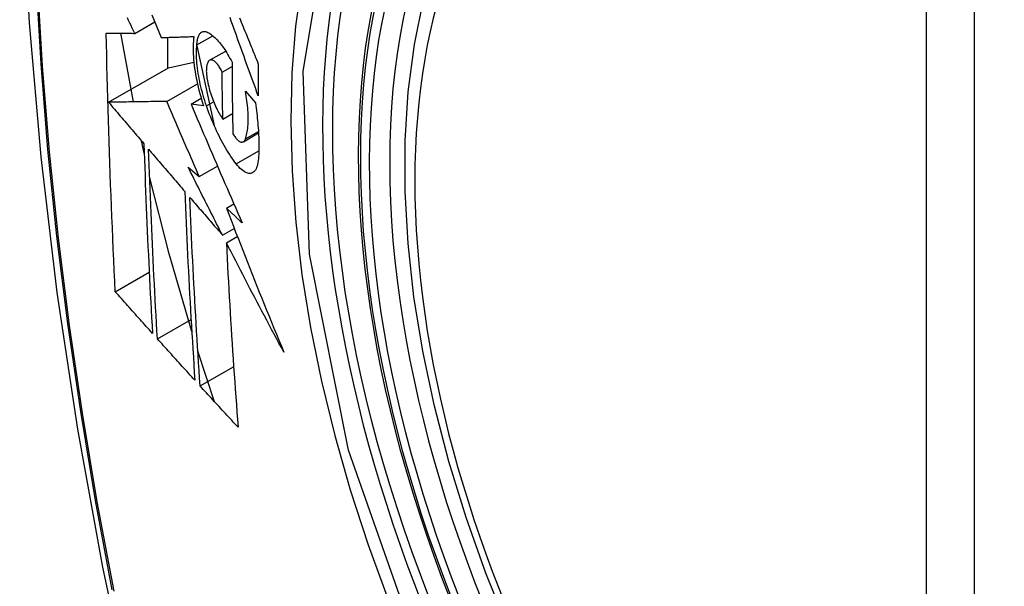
# Model space of a CAD drawing. Header units: inches. Extents: x 484 to 569.5, y 187.4 to 262.6.
# Tile 23 of 99: x 486.516 to 486.857, y 259.224 to 259.42. Entities that reach past the tile are written whole.
import ezdxf

# ---------------------------------------------------------------- set-up
doc = ezdxf.new("R2010")
doc.units = ezdxf.units.IN
doc.header["$MEASUREMENT"] = 0
doc.layers.add('Visible Edges(ANSI)', color=7, linetype='Continuous', lineweight=25)
doc.layers.add('Visible Tangent Edges(ANSI)', color=7, linetype='Continuous', lineweight=25)

msp = doc.modelspace()

# ---------------------------------------------------------------- linework, layer by layer
at = {"layer": 'Visible Edges(ANSI)'}
for p, q in [((486.55607, 259.41524), (486.56299, 259.41923)), ((486.5556, 259.39155), (486.5513, 259.41527)), ((486.56739, 259.41385), (486.56739, 259.40316)), ((486.57755, 259.41128), (486.58303, 259.41443)), ((486.57752, 259.41098), (486.5835, 259.38344)), ((486.58196, 259.40593), (486.5875, 259.40912)), ((486.54701, 259.39142), (486.56775, 259.40337)), ((486.56775, 259.40337), (486.57647, 259.40528)), ((486.58628, 259.40185), (486.58969, 259.40382)), ((486.56713, 259.39171), (486.57772, 259.39781)), ((486.59431, 259.39529), (486.59776, 259.39117)), ((486.57553, 259.39078), (486.57904, 259.3928)), ((486.57988, 259.39018), (486.57553, 259.39078)), ((486.58651, 259.38563), (486.58986, 259.38756)), ((486.59361, 259.37778), (486.59885, 259.3808)), ((486.55934, 259.37388), (486.55842, 259.37804)), ((486.57837, 259.36576), (486.58465, 259.36938)), ((486.57451, 259.36903), (486.57837, 259.36576)), ((486.58776, 259.35481), (486.59034, 259.35629)), ((486.58638, 259.34549), (486.59044, 259.34783)), ((486.58773, 259.34285), (486.59152, 259.34504)), ((486.54935, 259.32594), (486.56106, 259.33269)), ((486.56388, 259.30967), (486.57553, 259.31638)), ((486.58365, 259.28792), (486.57788, 259.30544)), ((486.57867, 259.29335), (486.59025, 259.30002))]:
    msp.add_line(p, q, dxfattribs=at)
at = {"layer": 'Visible Edges(ANSI)', "flags": 128}
for points in [[(486.57031, 259.84259), (486.55747, 259.80448), (486.54642, 259.76524), (486.53712, 259.72495), (486.52957, 259.68368), (486.52373, 259.64149), (486.51958, 259.59845), (486.51711, 259.55461), (486.51629, 259.51003), (486.5171, 259.46479), (486.51953, 259.41893), (486.52355, 259.37254), (486.52915, 259.32566), (486.53629, 259.27837), (486.54497, 259.23074), (486.55516, 259.18282), (486.56684, 259.1347)], [(486.68519, 259.20949), (486.67745, 259.22868), (486.6706, 259.24794), (486.66466, 259.2672), (486.65967, 259.28638), (486.65564, 259.30538), (486.6526, 259.32413), (486.65057, 259.34255), (486.64956, 259.36056), (486.64958, 259.37807), (486.65064, 259.39503), (486.65274, 259.41134), (486.65589, 259.42696), (486.6601, 259.44179), (486.66536, 259.45577), (486.67166, 259.46884), (486.67899, 259.4809), (486.68733, 259.4919), (486.69666, 259.50174), (486.70691, 259.51035), (486.71802, 259.51766)], [(486.55607, 259.41524), (486.55564, 259.41613), (486.55522, 259.41702), (486.55479, 259.41791), (486.55437, 259.4188), (486.55394, 259.41969), (486.55352, 259.42058)], [(486.56201, 259.42167), (486.56281, 259.41969), (486.5636, 259.41772), (486.5644, 259.41575), (486.5652, 259.41379)], [(486.59877, 259.3936), (486.59832, 259.39483), (486.59787, 259.39606), (486.59742, 259.3973), (486.59698, 259.39853), (486.59653, 259.39977), (486.59608, 259.401), (486.59563, 259.40224), (486.59519, 259.40348), (486.59474, 259.40471), (486.59429, 259.40595), (486.59385, 259.40719), (486.5934, 259.40842), (486.59296, 259.40966), (486.59251, 259.41089), (486.59207, 259.41213), (486.59163, 259.41336), (486.59119, 259.41459), (486.59075, 259.41582), (486.59031, 259.41705), (486.58987, 259.41828), (486.58943, 259.4195), (486.589, 259.42072)], [(486.5923, 259.42056), (486.5926, 259.4198), (486.59291, 259.41905), (486.59322, 259.41829), (486.59352, 259.41753), (486.59383, 259.41678), (486.59414, 259.41602), (486.59445, 259.41526), (486.59476, 259.41451), (486.59506, 259.41375), (486.59537, 259.41299), (486.59568, 259.41223), (486.59599, 259.41147), (486.5963, 259.41071), (486.59661, 259.40995), (486.59692, 259.40919), (486.59723, 259.40843), (486.59754, 259.40767), (486.59785, 259.40691), (486.59816, 259.40616), (486.59847, 259.4054), (486.59878, 259.40464)], [(486.54935, 259.32594), (486.54917, 259.32962), (486.54899, 259.33331), (486.54882, 259.33701), (486.54865, 259.3407), (486.54848, 259.3444), (486.54832, 259.3481), (486.54817, 259.3518), (486.54801, 259.35551), (486.54787, 259.35922), (486.54772, 259.36293), (486.54758, 259.36665), (486.54745, 259.37037), (486.54732, 259.37409), (486.54719, 259.37782), (486.54707, 259.38155), (486.54696, 259.38529), (486.54685, 259.38903), (486.54674, 259.39278), (486.54664, 259.39653), (486.54655, 259.40028), (486.54646, 259.40403), (486.54638, 259.40778), (486.5463, 259.41154), (486.54622, 259.4153)], [(486.54622, 259.4153), (486.54661, 259.4153), (486.547, 259.41529), (486.5474, 259.41529), (486.54779, 259.41529), (486.54819, 259.41529), (486.5486, 259.41528), (486.549, 259.41528), (486.54941, 259.41528), (486.54982, 259.41528), (486.55023, 259.41527), (486.55064, 259.41527), (486.55105, 259.41527), (486.55147, 259.41527), (486.55188, 259.41526), (486.5523, 259.41526), (486.55272, 259.41526), (486.55314, 259.41526), (486.55355, 259.41526), (486.55397, 259.41525), (486.55439, 259.41525), (486.55481, 259.41525), (486.55523, 259.41525), (486.55565, 259.41524), (486.55607, 259.41524)], [(486.5652, 259.41379), (486.56566, 259.4138), (486.56612, 259.41381), (486.56659, 259.41383), (486.56705, 259.41384), (486.56752, 259.41386), (486.56799, 259.41387), (486.56846, 259.41388), (486.56893, 259.4139), (486.5694, 259.41391), (486.56987, 259.41393), (486.57034, 259.41394), (486.57081, 259.41396), (486.57129, 259.41397), (486.57176, 259.41399), (486.57224, 259.414), (486.57271, 259.41402), (486.57318, 259.41403), (486.57366, 259.41405), (486.57413, 259.41406), (486.57461, 259.41408), (486.57508, 259.4141), (486.57556, 259.41411), (486.57603, 259.41413), (486.57651, 259.41414)], [(486.57651, 259.41414), (486.57641, 259.41337), (486.57633, 259.41257), (486.57627, 259.41173), (486.57624, 259.41087), (486.57622, 259.40997), (486.57623, 259.40905), (486.57626, 259.40811), (486.57632, 259.40714), (486.57639, 259.40616), (486.57649, 259.40515), (486.5766, 259.40413), (486.57674, 259.40309), (486.5769, 259.40204), (486.57708, 259.40098), (486.57728, 259.3999), (486.5775, 259.39882), (486.57774, 259.39774), (486.57799, 259.39666), (486.57827, 259.39557), (486.57856, 259.39449), (486.57886, 259.3934), (486.57919, 259.39232), (486.57953, 259.39125), (486.57988, 259.39018)], [(486.57755, 259.41128), (486.57758, 259.41171), (486.57761, 259.41212), (486.57766, 259.41252), (486.57772, 259.4129), (486.5778, 259.41326), (486.57788, 259.41359), (486.57798, 259.41391), (486.57808, 259.4142), (486.5782, 259.41447), (486.57833, 259.41472), (486.57846, 259.41495), (486.57861, 259.41515), (486.57876, 259.41533), (486.57893, 259.41548), (486.5791, 259.41561), (486.57928, 259.41572), (486.57947, 259.4158), (486.57966, 259.41586), (486.57986, 259.4159), (486.58007, 259.41591), (486.58028, 259.41589), (486.5805, 259.41586), (486.58073, 259.4158), (486.58096, 259.41571)], [(486.58096, 259.41571), (486.5813, 259.41556), (486.58165, 259.41538), (486.58201, 259.41517), (486.58237, 259.41493), (486.58273, 259.41467), (486.58309, 259.41438), (486.58346, 259.41407), (486.58383, 259.41373), (486.5842, 259.41336), (486.58457, 259.41297), (486.58495, 259.41256), (486.58532, 259.41213), (486.58569, 259.41167), (486.58607, 259.41119), (486.58644, 259.41068), (486.58681, 259.41016), (486.58718, 259.40962), (486.58755, 259.40905), (486.58791, 259.40847), (486.58827, 259.40786), (486.58863, 259.40724), (486.58899, 259.4066), (486.58934, 259.40594), (486.58969, 259.40527)], [(486.58087, 259.39016), (486.58056, 259.39109), (486.58025, 259.39202), (486.57997, 259.39295), (486.57969, 259.39389), (486.57943, 259.39484), (486.57918, 259.39578), (486.57895, 259.39672), (486.57873, 259.39767), (486.57853, 259.39861), (486.57834, 259.39954), (486.57817, 259.40047), (486.57802, 259.40139), (486.57788, 259.4023), (486.57776, 259.4032), (486.57766, 259.40409), (486.57758, 259.40496), (486.57751, 259.40582), (486.57746, 259.40667), (486.57743, 259.40749), (486.57742, 259.40829), (486.57743, 259.40907), (486.57745, 259.40983), (486.57749, 259.41057), (486.57755, 259.41128)], [(486.5817, 259.40572), (486.58159, 259.4056), (486.58149, 259.40547), (486.5814, 259.40532), (486.58131, 259.40516), (486.58123, 259.40499), (486.58116, 259.4048), (486.58109, 259.40459), (486.58103, 259.40438), (486.58098, 259.40415), (486.58093, 259.4039), (486.58089, 259.40364), (486.58086, 259.40338), (486.58084, 259.4031), (486.58082, 259.40281), (486.58082, 259.40251), (486.58081, 259.40219), (486.58082, 259.40187), (486.58084, 259.40155), (486.58086, 259.40121), (486.58089, 259.40087), (486.58093, 259.40052), (486.58097, 259.40016), (486.58102, 259.3998), (486.58108, 259.39944)], [(486.58628, 259.40185), (486.58609, 259.40225), (486.58589, 259.40263), (486.5857, 259.403), (486.58549, 259.40335), (486.58529, 259.40369), (486.58508, 259.404), (486.58487, 259.40429), (486.58466, 259.40457), (486.58445, 259.40482), (486.58424, 259.40505), (486.58403, 259.40526), (486.58382, 259.40545), (486.58362, 259.40561), (486.58342, 259.40575), (486.58322, 259.40587), (486.58302, 259.40596), (486.58284, 259.40602), (486.58265, 259.40606), (486.58247, 259.40607), (486.5823, 259.40605), (486.58214, 259.40601), (486.58198, 259.40594), (486.58183, 259.40584), (486.5817, 259.40572)], [(486.58969, 259.40527), (486.58969, 259.40423), (486.5897, 259.40319), (486.5897, 259.40216), (486.58971, 259.40112), (486.58971, 259.40009), (486.58972, 259.39905), (486.58973, 259.39802), (486.58974, 259.39698), (486.58975, 259.39595), (486.58976, 259.39492), (486.58977, 259.39388), (486.58978, 259.39285), (486.58979, 259.39182), (486.58981, 259.39079), (486.58982, 259.38976), (486.58984, 259.38873), (486.58985, 259.3877), (486.58987, 259.38667), (486.58989, 259.38564), (486.58991, 259.38461), (486.58993, 259.38358), (486.58995, 259.38256), (486.58997, 259.38153), (486.58999, 259.38051)], [(486.59878, 259.40464), (486.59878, 259.40418), (486.59877, 259.40372), (486.59877, 259.40325), (486.59877, 259.40279), (486.59877, 259.40233), (486.59877, 259.40187), (486.59877, 259.40141), (486.59876, 259.40095), (486.59876, 259.40049), (486.59876, 259.40003), (486.59876, 259.39957), (486.59876, 259.39911), (486.59876, 259.39865), (486.59876, 259.39819), (486.59876, 259.39773), (486.59876, 259.39727), (486.59876, 259.39681), (486.59876, 259.39635), (486.59876, 259.39589), (486.59876, 259.39543), (486.59877, 259.39497), (486.59877, 259.39452), (486.59877, 259.39406), (486.59877, 259.3936)], [(486.58651, 259.38563), (486.58649, 259.3863), (486.58648, 259.38698), (486.58647, 259.38765), (486.58646, 259.38833), (486.58644, 259.389), (486.58643, 259.38968), (486.58642, 259.39035), (486.58641, 259.39103), (486.5864, 259.3917), (486.58639, 259.39238), (486.58638, 259.39305), (486.58637, 259.39373), (486.58636, 259.39441), (486.58635, 259.39508), (486.58634, 259.39576), (486.58634, 259.39643), (486.58633, 259.39711), (486.58632, 259.39779), (486.58631, 259.39847), (486.58631, 259.39914), (486.5863, 259.39982), (486.58629, 259.4005), (486.58629, 259.40118), (486.58628, 259.40185)], [(486.58108, 259.39944), (486.5812, 259.3988), (486.58133, 259.39816), (486.58147, 259.39752), (486.58162, 259.39688), (486.58179, 259.39623), (486.58196, 259.39559), (486.58215, 259.39495), (486.58235, 259.39431), (486.58256, 259.39368), (486.58278, 259.39305), (486.58301, 259.39243), (486.58324, 259.39182), (486.58348, 259.39123), (486.58374, 259.39064), (486.58399, 259.39006), (486.58426, 259.3895), (486.58452, 259.38896), (486.5848, 259.38843), (486.58507, 259.38792), (486.58535, 259.38742), (486.58564, 259.38695), (486.58593, 259.38649), (486.58621, 259.38605), (486.58651, 259.38563)], [(486.5943, 259.37873), (486.59446, 259.37918), (486.5946, 259.37966), (486.59473, 259.38016), (486.59485, 259.38069), (486.59495, 259.38124), (486.59504, 259.38181), (486.59512, 259.38241), (486.59518, 259.38303), (486.59523, 259.38368), (486.59526, 259.38434), (486.59528, 259.38502), (486.59529, 259.38573), (486.59528, 259.38645), (486.59526, 259.38719), (486.59523, 259.38795), (486.59518, 259.38872), (486.59512, 259.3895), (486.59504, 259.3903), (486.59495, 259.39111), (486.59485, 259.39193), (486.59473, 259.39276), (486.5946, 259.39359), (486.59446, 259.39444), (486.59431, 259.39529)], [(486.56713, 259.39171), (486.56635, 259.3917), (486.56556, 259.39169), (486.56477, 259.39168), (486.56398, 259.39166), (486.56318, 259.39165), (486.56238, 259.39164), (486.56157, 259.39163), (486.56076, 259.39162), (486.55994, 259.39161), (486.55912, 259.39159), (486.55829, 259.39158), (486.55745, 259.39157), (486.55662, 259.39156), (486.55577, 259.39155), (486.55492, 259.39154), (486.55407, 259.39152), (486.55321, 259.39151), (486.55234, 259.3915), (486.55147, 259.39149), (486.55059, 259.39147), (486.5497, 259.39146), (486.54881, 259.39145), (486.54791, 259.39144), (486.54701, 259.39142)], [(486.54701, 259.39142), (486.54752, 259.39083), (486.54802, 259.39023), (486.54853, 259.38963), (486.54904, 259.38904), (486.54955, 259.38844), (486.55006, 259.38784), (486.55057, 259.38724), (486.55108, 259.38665), (486.55159, 259.38605), (486.55209, 259.38545), (486.5526, 259.38485), (486.55311, 259.38426), (486.55362, 259.38366), (486.55413, 259.38306), (486.55464, 259.38246), (486.55515, 259.38187), (486.55566, 259.38127), (486.55617, 259.38067), (486.55668, 259.38007), (486.55719, 259.37948), (486.5577, 259.37888), (486.55821, 259.37828), (486.55872, 259.37769), (486.55923, 259.37709)], [(486.57837, 259.36576), (486.5779, 259.36684), (486.57742, 259.36792), (486.57695, 259.369), (486.57648, 259.37008), (486.57601, 259.37116), (486.57553, 259.37224), (486.57506, 259.37333), (486.57459, 259.37441), (486.57412, 259.37549), (486.57365, 259.37657), (486.57318, 259.37766), (486.57271, 259.37874), (486.57224, 259.37982), (486.57178, 259.3809), (486.57131, 259.38198), (486.57084, 259.38307), (486.57037, 259.38415), (486.56991, 259.38523), (486.56944, 259.38631), (486.56898, 259.38739), (486.56851, 259.38847), (486.56805, 259.38955), (486.56759, 259.39063), (486.56713, 259.39171)], [(486.57553, 259.39078), (486.57625, 259.38908), (486.57697, 259.38738), (486.57769, 259.38568), (486.57841, 259.38397), (486.57914, 259.38226), (486.57987, 259.38055), (486.5806, 259.37884), (486.58133, 259.37713), (486.58206, 259.37541), (486.5828, 259.3737), (486.58353, 259.37198), (486.58427, 259.37026), (486.58501, 259.36855), (486.58575, 259.36683), (486.5865, 259.36511), (486.58724, 259.36339), (486.58799, 259.36168), (486.58873, 259.35996), (486.58948, 259.35824), (486.59023, 259.35653), (486.59098, 259.35482), (486.59173, 259.3531), (486.59249, 259.35139), (486.59324, 259.34969)], [(486.59114, 259.37014), (486.59067, 259.37075), (486.5902, 259.37139), (486.58974, 259.37205), (486.58927, 259.37273), (486.58881, 259.37344), (486.58835, 259.37416), (486.58789, 259.37491), (486.58743, 259.37567), (486.58698, 259.37646), (486.58653, 259.37726), (486.58608, 259.37809), (486.58564, 259.37893), (486.5852, 259.37979), (486.58477, 259.38067), (486.58435, 259.38156), (486.58393, 259.38247), (486.58352, 259.38339), (486.58312, 259.38432), (486.58272, 259.38527), (486.58233, 259.38622), (486.58195, 259.38719), (486.58158, 259.38817), (486.58122, 259.38916), (486.58087, 259.39016)], [(486.59776, 259.39117), (486.59789, 259.39028), (486.59801, 259.3894), (486.59813, 259.38852), (486.59824, 259.38765), (486.59834, 259.38679), (486.59843, 259.38593), (486.59852, 259.38508), (486.5986, 259.38423), (486.59867, 259.3834), (486.59874, 259.38257), (486.59879, 259.38175), (486.59884, 259.38093), (486.59888, 259.38013), (486.59892, 259.37933), (486.59894, 259.37855), (486.59896, 259.37778), (486.59897, 259.37701), (486.59898, 259.37626), (486.59897, 259.37551), (486.59896, 259.37478), (486.59894, 259.37406), (486.59891, 259.37335), (486.59888, 259.37265), (486.59883, 259.37197)], [(486.58999, 259.38051), (486.5902, 259.38016), (486.59041, 259.37983), (486.59063, 259.37953), (486.59084, 259.37924), (486.59106, 259.37898), (486.59127, 259.37873), (486.59149, 259.37851), (486.5917, 259.37832), (486.59191, 259.37814), (486.59211, 259.378), (486.59232, 259.37787), (486.59251, 259.37778), (486.59271, 259.37771), (486.59289, 259.37766), (486.59307, 259.37765), (486.59325, 259.37766), (486.59341, 259.3777), (486.59357, 259.37776), (486.59372, 259.37786), (486.59385, 259.37798), (486.59398, 259.37812), (486.5941, 259.3783), (486.59421, 259.3785), (486.5943, 259.37873)], [(486.55923, 259.37709), (486.55932, 259.37433), (486.55942, 259.37157), (486.55951, 259.36882), (486.55961, 259.36607), (486.55972, 259.36332), (486.55982, 259.36058), (486.55993, 259.35783), (486.56004, 259.35509), (486.56016, 259.35236), (486.56028, 259.34962), (486.5604, 259.34689), (486.56052, 259.34416), (486.56064, 259.34143), (486.56077, 259.3387), (486.5609, 259.33598), (486.56104, 259.33325), (486.56117, 259.33054), (486.56131, 259.32782), (486.56145, 259.3251), (486.56159, 259.32239), (486.56174, 259.31968), (486.56189, 259.31696), (486.56204, 259.31426), (486.56219, 259.31155)], [(486.56388, 259.30967), (486.56372, 259.31239), (486.56357, 259.3151), (486.56342, 259.31782), (486.56327, 259.32054), (486.56312, 259.32326), (486.56298, 259.32598), (486.56284, 259.3287), (486.5627, 259.33142), (486.56256, 259.33415), (486.56243, 259.33687), (486.5623, 259.33959), (486.56217, 259.34232), (486.56205, 259.34505), (486.56193, 259.34778), (486.56181, 259.35051), (486.56169, 259.35324), (486.56158, 259.35598), (486.56146, 259.35871), (486.56136, 259.36145), (486.56125, 259.36419), (486.56115, 259.36693), (486.56105, 259.36968), (486.56096, 259.37243), (486.56086, 259.37518)], [(486.56086, 259.37518), (486.56138, 259.37457), (486.5619, 259.37397), (486.56242, 259.37336), (486.56294, 259.37275), (486.56346, 259.37214), (486.56398, 259.37154), (486.5645, 259.37093), (486.56502, 259.37032), (486.56554, 259.36971), (486.56606, 259.3691), (486.56658, 259.3685), (486.5671, 259.36789), (486.56763, 259.36728), (486.56815, 259.36667), (486.56867, 259.36606), (486.56919, 259.36545), (486.56971, 259.36485), (486.57023, 259.36424), (486.57076, 259.36363), (486.57128, 259.36302), (486.5718, 259.36241), (486.57232, 259.36181), (486.57284, 259.3612), (486.57336, 259.36059)], [(486.59883, 259.37197), (486.59877, 259.37124), (486.59867, 259.37056), (486.59854, 259.36993), (486.59839, 259.36935), (486.59821, 259.36883), (486.598, 259.36837), (486.59776, 259.36796), (486.5975, 259.36762), (486.59722, 259.36733), (486.59692, 259.36711), (486.59659, 259.36695), (486.59625, 259.36685), (486.59589, 259.3668), (486.59551, 259.36682), (486.59512, 259.3669), (486.59471, 259.36704), (486.59429, 259.36724), (486.59386, 259.36749), (486.59342, 259.3678), (486.59298, 259.36816), (486.59252, 259.36858), (486.59207, 259.36905), (486.59161, 259.36957), (486.59114, 259.37014)], [(486.58638, 259.34549), (486.58588, 259.34647), (486.58538, 259.34745), (486.58488, 259.34843), (486.58438, 259.34941), (486.58388, 259.35039), (486.58339, 259.35137), (486.58289, 259.35236), (486.58239, 259.35334), (486.58189, 259.35432), (486.5814, 259.3553), (486.5809, 259.35628), (486.58041, 259.35726), (486.57991, 259.35825), (486.57942, 259.35923), (486.57893, 259.36021), (486.57843, 259.36119), (486.57794, 259.36217), (486.57745, 259.36315), (486.57696, 259.36413), (486.57647, 259.36511), (486.57598, 259.36609), (486.57549, 259.36707), (486.575, 259.36805), (486.57451, 259.36903)], [(486.57578, 259.31214), (486.56798, 259.33903), (486.56119, 259.36579)], [(486.57336, 259.36059), (486.57347, 259.35784), (486.57358, 259.35509), (486.5737, 259.35235), (486.57382, 259.34961), (486.57394, 259.34687), (486.57407, 259.34413), (486.5742, 259.3414), (486.57433, 259.33866), (486.57446, 259.33594), (486.5746, 259.33321), (486.57475, 259.33049), (486.57489, 259.32777), (486.57504, 259.32505), (486.57519, 259.32234), (486.57534, 259.31962), (486.5755, 259.31691), (486.57566, 259.31421), (486.57582, 259.31151), (486.57598, 259.30881), (486.57615, 259.30611), (486.57632, 259.30342), (486.57649, 259.30072), (486.57666, 259.29804), (486.57684, 259.29535)], [(486.57867, 259.29335), (486.57849, 259.29605), (486.57831, 259.29875), (486.57813, 259.30145), (486.57796, 259.30415), (486.57779, 259.30685), (486.57762, 259.30955), (486.57746, 259.31226), (486.5773, 259.31496), (486.57714, 259.31767), (486.57698, 259.32038), (486.57683, 259.32309), (486.57668, 259.32581), (486.57653, 259.32852), (486.57638, 259.33124), (486.57624, 259.33396), (486.5761, 259.33668), (486.57597, 259.3394), (486.57584, 259.34213), (486.57571, 259.34486), (486.57558, 259.34759), (486.57546, 259.35033), (486.57534, 259.35306), (486.57523, 259.35581), (486.57512, 259.35855)], [(486.57512, 259.35855), (486.57559, 259.35801), (486.57605, 259.35746), (486.57652, 259.35692), (486.57699, 259.35638), (486.57746, 259.35583), (486.57793, 259.35529), (486.57839, 259.35474), (486.57886, 259.3542), (486.57933, 259.35366), (486.5798, 259.35311), (486.58027, 259.35257), (486.58074, 259.35202), (486.58121, 259.35148), (486.58168, 259.35093), (486.58215, 259.35039), (486.58262, 259.34984), (486.58309, 259.3493), (486.58356, 259.34876), (486.58403, 259.34821), (486.5845, 259.34767), (486.58497, 259.34712), (486.58544, 259.34658), (486.58591, 259.34604), (486.58638, 259.34549)], [(486.59324, 259.34969), (486.59301, 259.3499), (486.59278, 259.35011), (486.59256, 259.35033), (486.59233, 259.35054), (486.5921, 259.35075), (486.59187, 259.35097), (486.59164, 259.35118), (486.59141, 259.35139), (486.59119, 259.35161), (486.59096, 259.35182), (486.59073, 259.35203), (486.5905, 259.35225), (486.59027, 259.35246), (486.59004, 259.35267), (486.58982, 259.35289), (486.58959, 259.3531), (486.58936, 259.35331), (486.58913, 259.35353), (486.5889, 259.35374), (486.58868, 259.35395), (486.58845, 259.35417), (486.58822, 259.35438), (486.58799, 259.35459), (486.58776, 259.35481)], [(486.58776, 259.35481), (486.58856, 259.35273), (486.58935, 259.35066), (486.59015, 259.34858), (486.59095, 259.34651), (486.59176, 259.34443), (486.59257, 259.34235), (486.59338, 259.34028), (486.59419, 259.3382), (486.59501, 259.33613), (486.59583, 259.33405), (486.59665, 259.33197), (486.59747, 259.3299), (486.5983, 259.32782), (486.59913, 259.32575), (486.59997, 259.32367), (486.60081, 259.3216), (486.60165, 259.31952), (486.60249, 259.31745), (486.60334, 259.31538), (486.60419, 259.3133), (486.60505, 259.31123), (486.6059, 259.30916), (486.60677, 259.30709), (486.60763, 259.30502)], [(486.60763, 259.30502), (486.60678, 259.3066), (486.60593, 259.30817), (486.60508, 259.30974), (486.60424, 259.31132), (486.60339, 259.31289), (486.60255, 259.31447), (486.60171, 259.31605), (486.60087, 259.31762), (486.60004, 259.3192), (486.5992, 259.32078), (486.59837, 259.32236), (486.59754, 259.32394), (486.59671, 259.32552), (486.59588, 259.3271), (486.59506, 259.32868), (486.59423, 259.33026), (486.59341, 259.33183), (486.59259, 259.33341), (486.59178, 259.33499), (486.59096, 259.33656), (486.59015, 259.33814), (486.58934, 259.33971), (486.58853, 259.34128), (486.58773, 259.34285)], [(486.58773, 259.34285), (486.58786, 259.34016), (486.58799, 259.33747), (486.58813, 259.33479), (486.58827, 259.3321), (486.58842, 259.32942), (486.58857, 259.32674), (486.58872, 259.32407), (486.58888, 259.32139), (486.58904, 259.31872), (486.5892, 259.31606), (486.58937, 259.31339), (486.58954, 259.31073), (486.58971, 259.30807), (486.58989, 259.30542), (486.59007, 259.30277), (486.59025, 259.30012), (486.59043, 259.29748), (486.59062, 259.29484), (486.59081, 259.29221), (486.591, 259.28958), (486.59119, 259.28696), (486.59139, 259.28434), (486.59159, 259.28173), (486.59179, 259.27912)], [(486.56219, 259.31155), (486.56165, 259.31215), (486.56111, 259.31275), (486.56058, 259.31335), (486.56004, 259.31394), (486.5595, 259.31454), (486.55897, 259.31514), (486.55843, 259.31574), (486.55789, 259.31634), (486.55736, 259.31694), (486.55682, 259.31754), (486.55629, 259.31814), (486.55575, 259.31874), (486.55522, 259.31934), (486.55468, 259.31994), (486.55415, 259.32054), (486.55361, 259.32114), (486.55308, 259.32174), (486.55254, 259.32234), (486.55201, 259.32294), (486.55148, 259.32354), (486.55094, 259.32414), (486.55041, 259.32474), (486.54988, 259.32534), (486.54935, 259.32594)], [(486.57684, 259.29535), (486.5763, 259.29595), (486.57576, 259.29654), (486.57521, 259.29714), (486.57467, 259.29773), (486.57413, 259.29833), (486.57359, 259.29893), (486.57304, 259.29952), (486.5725, 259.30012), (486.57196, 259.30072), (486.57142, 259.30131), (486.57088, 259.30191), (486.57034, 259.30251), (486.5698, 259.3031), (486.56926, 259.3037), (486.56872, 259.3043), (486.56818, 259.3049), (486.56764, 259.30549), (486.5671, 259.30609), (486.56656, 259.30669), (486.56602, 259.30728), (486.56549, 259.30788), (486.56495, 259.30848), (486.56441, 259.30907), (486.56388, 259.30967)], [(486.59179, 259.27912), (486.59124, 259.27971), (486.59069, 259.2803), (486.59014, 259.2809), (486.58959, 259.28149), (486.58904, 259.28208), (486.58849, 259.28267), (486.58794, 259.28327), (486.58739, 259.28386), (486.58685, 259.28445), (486.5863, 259.28504), (486.58575, 259.28564), (486.5852, 259.28623), (486.58466, 259.28682), (486.58411, 259.28742), (486.58356, 259.28801), (486.58302, 259.2886), (486.58247, 259.2892), (486.58193, 259.28979), (486.58138, 259.29038), (486.58084, 259.29098), (486.5803, 259.29157), (486.57975, 259.29216), (486.57921, 259.29276), (486.57867, 259.29335)]]:
    msp.add_lwpolyline(points, dxfattribs=at)
at = {"layer": 'Visible Edges(ANSI)'}
msp.add_ellipse((486.86691, 259.24222), major_axis=(0.15718, -0.27294), ratio=0.578093, start_param=2.362013, end_param=7.062765, dxfattribs=at)
msp.add_ellipse((486.86343, 259.24021), major_axis=(-0.15963, 0.2772), ratio=0.578093, dxfattribs=at)
at = {"layer": 'Visible Tangent Edges(ANSI)'}
for p, q in [((486.82967, 259.5051), (486.82967, 259.01981)), ((486.84637, 259.01981), (486.84637, 259.5051)), ((486.58087, 259.39016), (486.58334, 259.39158)), ((486.5943, 259.37873), (486.59882, 259.38133)), ((486.59114, 259.37014), (486.59896, 259.37464))]:
    msp.add_line(p, q, dxfattribs=at)
at = {"layer": 'Visible Tangent Edges(ANSI)', "flags": 128}
for points in [[(486.56947, 259.79899), (486.5617, 259.7765), (486.55458, 259.75335), (486.54811, 259.72957), (486.5423, 259.70517), (486.53717, 259.68019), (486.53271, 259.65466), (486.52894, 259.6286), (486.52585, 259.60204), (486.52346, 259.57503), (486.52175, 259.5476), (486.52074, 259.51978), (486.52041, 259.49158), (486.52077, 259.46299), (486.52182, 259.43402), (486.52355, 259.4047), (486.52596, 259.37505), (486.52905, 259.34511), (486.53282, 259.31492), (486.53726, 259.28448), (486.54238, 259.2538), (486.54816, 259.22292)], [(486.5489, 259.22248), (486.5431, 259.25329), (486.53796, 259.28392), (486.5335, 259.3143), (486.52972, 259.34444), (486.52662, 259.37432), (486.52419, 259.40391), (486.52245, 259.43318), (486.5214, 259.46209), (486.52104, 259.4906), (486.52137, 259.51873), (486.52239, 259.54647), (486.5241, 259.57382), (486.52651, 259.60073), (486.52961, 259.62718), (486.5334, 259.65314), (486.53787, 259.67856), (486.54302, 259.70342), (486.54885, 259.72769), (486.55533, 259.75134), (486.56247, 259.77435), (486.57025, 259.79671)], [(486.65423, 259.20202), (486.63001, 259.27117), (486.61649, 259.33888), (486.61428, 259.4021), (486.62349, 259.4577), (486.64375, 259.50333), (486.67401, 259.53671), (486.71296, 259.55634), (486.75895, 259.56145), (486.80964, 259.55179), (486.8628, 259.52782)], [(486.66872, 259.5379), (486.65969, 259.52989), (486.65133, 259.52089), (486.64367, 259.51094), (486.63674, 259.50006), (486.63055, 259.4883), (486.62514, 259.47567), (486.62054, 259.46223), (486.61676, 259.44806), (486.61381, 259.43319), (486.61169, 259.41767), (486.61042, 259.40154), (486.61, 259.38483), (486.61043, 259.3676), (486.61171, 259.34993), (486.61384, 259.33191), (486.61681, 259.31359), (486.6206, 259.29503), (486.62519, 259.27628), (486.63059, 259.25741), (486.63676, 259.23847), (486.6437, 259.21954)]]:
    msp.add_lwpolyline(points, dxfattribs=at)
at = {"layer": 'Visible Tangent Edges(ANSI)'}
for centre, major_axis, start_param, end_param in [((486.86591, 259.24164), (-0.17285, 0.30015), 5.049711, 10.658253), ((486.86586, 259.24161), (-0.1503, 0.261), 5.670484, 8.47055)]:
    msp.add_ellipse(centre, major_axis=major_axis, ratio=0.578093, start_param=start_param, end_param=end_param, dxfattribs=at)
for centre, major_axis in [((486.8665, 259.24198), (0.17078, -0.29656)), ((486.86353, 259.24027), (-0.16238, 0.28198)), ((486.86343, 259.24021), (0.16178, -0.28094))]:
    msp.add_ellipse(centre, major_axis=major_axis, ratio=0.578093, dxfattribs=at)

doc.saveas('drawing.dxf')
